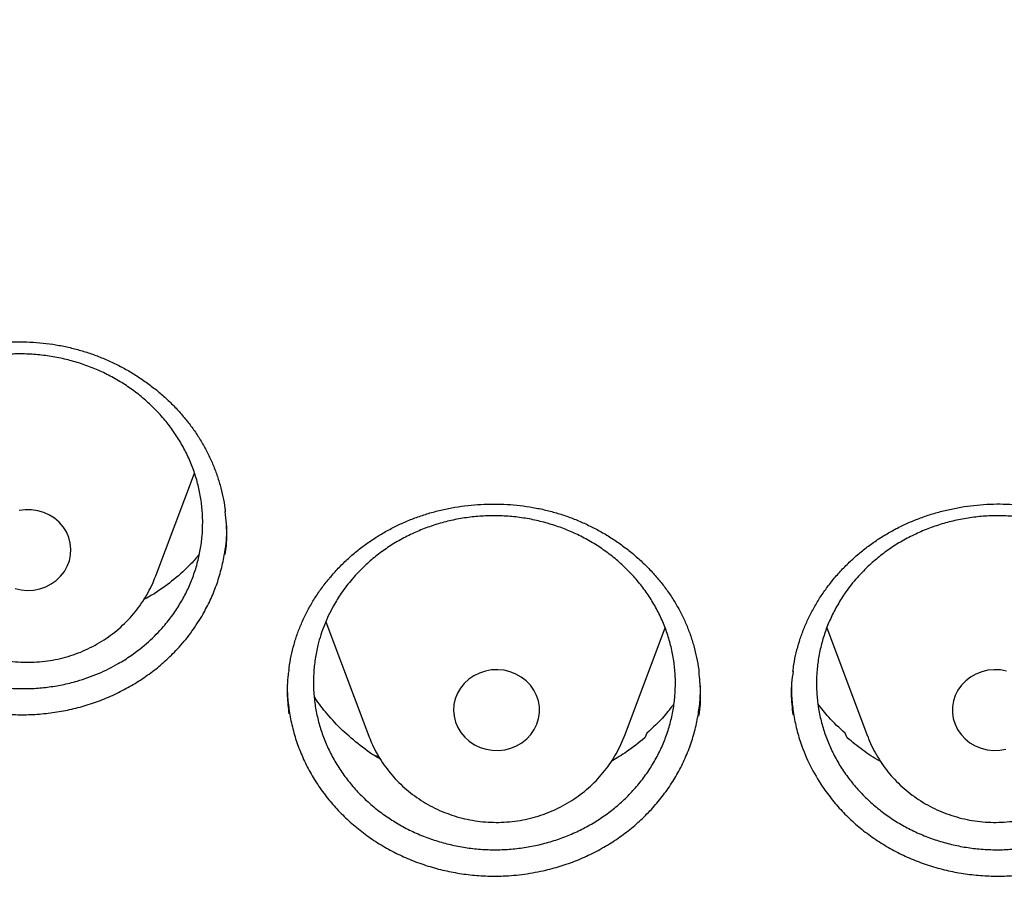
# Model space of a CAD drawing. Header units: millimetres. Extents: x 8 to 795, y 12 to 1770.
# Tile 82 of 127: x 384.5 to 393.66, y 1600.88 to 1608.9. Entities that reach past the tile are written whole.
import ezdxf

# ---------------------------------------------------------------- set-up
doc = ezdxf.new("R2010")
doc.units = ezdxf.units.MM

msp = doc.modelspace()

# ---------------------------------------------------------------- linework, layer by layer
at = {"color": 7, "linetype": 'Continuous', "lineweight": 30}
for p, q in [((385.7681, 1603.7347), (386.1276, 1604.6904)), ((387.3497, 1603.3075), (387.7487, 1602.2469)), ((390.1249, 1602.2469), (390.5034, 1603.2532)), ((392.007, 1603.2519), (392.3851, 1602.2469)), ((387.7487, 1602.2469), (387.7524, 1602.2372)), ((390.3336, 1602.2735), (390.314, 1602.2301)), ((392.196, 1602.2301), (392.1763, 1602.2735)), ((387.7971, 1602.068), (387.836, 1602.0597))]:
    msp.add_line(p, q, dxfattribs=at)
at = {"color": 7, "linetype": 'Continuous', "lineweight": 30, "flags": 128}
for points in [[(384.4601, 1603.6181), (384.5169, 1603.6056), (384.5751, 1603.6009), (384.6334, 1603.6042), (384.6905, 1603.6155), (384.7453, 1603.6344), (384.7966, 1603.6607), (384.8433, 1603.6936), (384.8843, 1603.7326), (384.9189, 1603.7768), (384.9462, 1603.8252), (384.9657, 1603.8768), (384.977, 1603.9306), (384.9799, 1603.9853), (384.9742, 1604.0398), (384.9601, 1604.093), (384.9379, 1604.1437), (384.9081, 1604.1908), (384.8713, 1604.2333), (384.8283, 1604.2704), (384.78, 1604.3012)], [(384.78, 1604.3012), (384.7274, 1604.325), (384.6717, 1604.3414), (384.614, 1604.3501), (384.5556, 1604.3507), (384.4978, 1604.3434)], [(389.0062, 1602.858), (388.9481, 1602.8635), (388.8898, 1602.8611), (388.8325, 1602.8507), (388.7774, 1602.8326), (388.7256, 1602.8071), (388.6784, 1602.7749), (388.6367, 1602.7366), (388.6014, 1602.6929), (388.5732, 1602.6449), (388.5528, 1602.5936), (388.5406, 1602.54), (388.5368, 1602.4854), (388.5415, 1602.4308), (388.5547, 1602.3774), (388.576, 1602.3264), (388.605, 1602.2788), (388.641, 1602.2357), (388.6834, 1602.198), (388.7312, 1602.1665), (388.7833, 1602.1418), (388.8387, 1602.1246), (388.8963, 1602.1151), (388.9546, 1602.1135), (389.0126, 1602.1199), (389.069, 1602.1342), (389.1226, 1602.1561), (389.1722, 1602.185), (389.2167, 1602.2204), (389.2554, 1602.2615), (389.2872, 1602.3074), (389.3115, 1602.3572), (389.3279, 1602.4098), (389.3359, 1602.4641), (389.3355, 1602.5188), (389.3265, 1602.573), (389.3092, 1602.6253), (389.284, 1602.6747), (389.2514, 1602.7202), (389.2121, 1602.7607), (389.1669, 1602.7954), (389.1168, 1602.8235), (389.0629, 1602.8446), (389.0062, 1602.858)], [(393.5037, 1602.858), (393.4471, 1602.8446), (393.3932, 1602.8235), (393.3431, 1602.7954), (393.2979, 1602.7607), (393.2586, 1602.7202), (393.226, 1602.6747), (393.2008, 1602.6253), (393.1835, 1602.573), (393.1745, 1602.5188), (393.174, 1602.4641), (393.1821, 1602.4098), (393.1984, 1602.3572), (393.2228, 1602.3074), (393.2546, 1602.2615), (393.2932, 1602.2204), (393.3378, 1602.185), (393.3874, 1602.1561), (393.441, 1602.1342), (393.4973, 1602.1199), (393.5553, 1602.1135), (393.6137, 1602.1151), (393.6712, 1602.1246)], [(393.6775, 1602.8507), (393.6202, 1602.8611), (393.5618, 1602.8635), (393.5037, 1602.858)]]:
    msp.add_lwpolyline(points, dxfattribs=at)
at = {"color": 7, "linetype": 'Continuous', "lineweight": 30}
for points, knots in [([(356.4037, 1618.2283), (356.4013, 1618.1935), (356.3966, 1618.1228), (356.3904, 1618.0059), (356.3836, 1617.881), (356.3756, 1617.7496), (356.3675, 1617.6087), (356.3596, 1617.4575), (356.3511, 1617.2788), (356.3425, 1617.0702), (356.3344, 1616.8294), (356.3271, 1616.5403), (356.3219, 1616.1986), (356.3208, 1615.7999), (356.3255, 1615.3723), (356.3372, 1614.9124), (356.3571, 1614.4265), (356.3858, 1613.9246), (356.423, 1613.4203), (356.4683, 1612.9175), (356.5218, 1612.4164), (356.5832, 1611.9172), (356.6704, 1611.292), (356.792, 1610.5429), (356.9587, 1609.6727), (357.111, 1608.9838), (357.2344, 1608.4731), (357.3194, 1608.1377), (357.4067, 1607.8084), (357.4938, 1607.4937), (357.5776, 1607.202), (357.6565, 1606.9369), (357.7298, 1606.6981), (357.7967, 1606.4855), (357.8568, 1606.2989), (357.9096, 1606.1384), (357.9547, 1606.0036), (357.9898, 1605.8998), (358.0171, 1605.82), (358.0407, 1605.7514), (358.0669, 1605.6759), (358.0982, 1605.5866), (358.1349, 1605.4828), (358.1812, 1605.3535), (358.2383, 1605.1965), (358.3076, 1605.0093), (358.3867, 1604.8), (358.476, 1604.5689), (358.5761, 1604.316), (358.6855, 1604.0469), (358.8013, 1603.7696), (358.9631, 1603.3924), (359.1731, 1602.9222), (359.4359, 1602.3637), (359.7352, 1601.7579), (360.074, 1601.109), (360.4549, 1600.4213), (360.8466, 1599.7526), (361.2876, 1599.0389), (361.7859, 1598.2788), (362.3478, 1597.475), (362.9346, 1596.6866), (363.4712, 1596.0085), (363.9521, 1595.4302), (364.3742, 1594.9417), (364.8192, 1594.4468), (365.2879, 1593.9461), (365.7468, 1593.476), (366.1921, 1593.0368), (366.6205, 1592.6289), (367.0657, 1592.2198), (367.5272, 1591.8109), (367.9417, 1591.457), (368.296, 1591.1635), (368.578, 1590.935), (368.8416, 1590.7258), (369.0863, 1590.5355), (369.3114, 1590.3633), (369.5073, 1590.2159), (369.6754, 1590.0911), (369.8176, 1589.9868), (369.945, 1589.8942), (370.0499, 1589.8186), (370.1318, 1589.7601), (370.1903, 1589.7184), (370.24, 1589.6832), (370.2964, 1589.6434), (370.3719, 1589.5903), (370.472, 1589.5203), (370.5945, 1589.4354), (370.7396, 1589.3358), (370.9075, 1589.222), (371.1866, 1589.0352), (371.5749, 1588.7817), (372.0709, 1588.4694), (372.5807, 1588.1601), (373.1043, 1587.8545), (373.6415, 1587.5531), (374.2262, 1587.2384), (374.8607, 1586.9125), (375.5468, 1586.5782), (376.2459, 1586.256), (376.9871, 1585.9336), (377.7641, 1585.6167), (378.5755, 1585.3087), (379.3828, 1585.0241), (380.1851, 1584.7623), (380.9769, 1584.524), (381.7576, 1584.3078), (382.5274, 1584.1126), (383.2943, 1583.9355), (384.1383, 1583.7593), (385.0634, 1583.5895), (386.0705, 1583.433), (387.082, 1583.3041), (388.097, 1583.2029), (389.1147, 1583.1297), (390.1343, 1583.0845), (391.1548, 1583.0675), (392.1755, 1583.0789), (393.1953, 1583.1186), (394.2134, 1583.1863), (395.2291, 1583.282), (396.2419, 1583.4056), (397.2528, 1583.5571), (398.2556, 1583.7358), (399.2504, 1583.9413), (400.2365, 1584.1732), (401.2195, 1584.4331), (402.1282, 1584.7006), (402.9645, 1584.9697), (403.7336, 1585.2362), (404.5079, 1585.5243), (405.2944, 1585.8381), (406.092, 1586.1786), (406.8998, 1586.5472), (407.7122, 1586.9427), (408.5279, 1587.3659), (409.1892, 1587.7311), (409.6921, 1588.0213), (410.0304, 1588.2217), (410.3477, 1588.4143), (410.6431, 1588.5977), (410.9155, 1588.7705), (411.1656, 1588.9322), (411.3938, 1589.0824), (411.6022, 1589.2218), (411.7861, 1589.3465), (411.9468, 1589.457), (412.0847, 1589.5529), (412.2041, 1589.6366), (412.2995, 1589.7041), (412.3815, 1589.7624), (412.4628, 1589.8206), (412.5595, 1589.8902), (412.6735, 1589.973), (412.805, 1590.0694), (412.9539, 1590.1796), (413.1166, 1590.3015), (413.2891, 1590.4324), (413.4672, 1590.5693), (413.6494, 1590.7113), (413.9068, 1590.9147), (414.2428, 1591.1862), (414.6597, 1591.534), (415.0919, 1591.9066), (415.5381, 1592.3048), (415.9972, 1592.7297), (416.4201, 1593.1364), (416.805, 1593.5193), (417.1447, 1593.8673), (417.4754, 1594.216), (417.7905, 1594.5577), (418.0886, 1594.8901), (418.3861, 1595.2307), (418.681, 1595.5777), (418.9717, 1595.9296), (419.2419, 1596.2658), (419.494, 1596.5877), (419.7284, 1596.8945), (419.9455, 1597.1854), (420.1443, 1597.4577), (420.3313, 1597.7193), (420.5174, 1597.9849), (420.7125, 1598.2693), (420.9201, 1598.5793), (421.1394, 1598.9151), (421.3695, 1599.2774), (421.6093, 1599.6667), (421.8579, 1600.0836), (422.0943, 1600.4944), (422.3175, 1600.8954), (422.5264, 1601.283), (422.7356, 1601.6845), (422.9389, 1602.0887), (423.1377, 1602.4983), (423.3278, 1602.9048), (423.5087, 1603.3064), (423.6739, 1603.6868), (423.8242, 1604.0456), (423.9606, 1604.3824), (424.0839, 1604.6968), (424.1949, 1604.9887), (424.2802, 1605.2196), (424.3423, 1605.3912), (424.3829, 1605.5049), (424.4166, 1605.6003), (424.4435, 1605.6773), (424.4648, 1605.7388), (424.4862, 1605.8006), (424.5123, 1605.8767), (424.5467, 1605.978), (424.5885, 1606.1027), (424.6456, 1606.2756), (424.7164, 1606.4949), (424.7989, 1606.758), (424.8839, 1607.038), (424.9707, 1607.334), (425.0668, 1607.6744), (425.1714, 1608.0625), (425.2831, 1608.5016), (425.3941, 1608.9665), (425.4949, 1609.4199), (425.5857, 1609.8584), (425.6668, 1610.2786), (425.7445, 1610.7133), (425.8323, 1611.2491), (425.9225, 1611.8738), (426.0074, 1612.5765), (426.0742, 1613.2567), (426.1243, 1613.9141), (426.1594, 1614.5483), (426.1807, 1615.1589), (426.1883, 1615.6554), (426.1887, 1616.0435), (426.1862, 1616.3291), (426.1813, 1616.6077), (426.1741, 1616.875), (426.1655, 1617.1283), (426.1554, 1617.3755), (426.1441, 1617.6138), (426.1317, 1617.8412), (426.1195, 1618.0429), (426.1105, 1618.1696), (426.1063, 1618.2283)], [0, 0, 0, 0, 0.000951, 0.00193, 0.003036, 0.004253, 0.00557, 0.006974, 0.008466, 0.010552, 0.012788, 0.015174, 0.018604, 0.022304, 0.026272, 0.03051, 0.035109, 0.039809, 0.0445, 0.049182, 0.053854, 0.058517, 0.063171, 0.071403, 0.079606, 0.08778, 0.090983, 0.094182, 0.097376, 0.100428, 0.103231, 0.105785, 0.10809, 0.110147, 0.111955, 0.113514, 0.114824, 0.115886, 0.116546, 0.117156, 0.117891, 0.118757, 0.119771, 0.120935, 0.122551, 0.124388, 0.126447, 0.128728, 0.13123, 0.133951, 0.136743, 0.139516, 0.145262, 0.150923, 0.1565, 0.163835, 0.171017, 0.178053, 0.185051, 0.193962, 0.202877, 0.211797, 0.220722, 0.226386, 0.232222, 0.238234, 0.244421, 0.250785, 0.255992, 0.261311, 0.266742, 0.272286, 0.27791, 0.281398, 0.284647, 0.287657, 0.290428, 0.29296, 0.295254, 0.296996, 0.29857, 0.299975, 0.301212, 0.302031, 0.302668, 0.303134, 0.303663, 0.304513, 0.305603, 0.306932, 0.308499, 0.310306, 0.312352, 0.317473, 0.322689, 0.327986, 0.333366, 0.338829, 0.344373, 0.351014, 0.357768, 0.364616, 0.371408, 0.379162, 0.386804, 0.394332, 0.401748, 0.409052, 0.416116, 0.423071, 0.429942, 0.436807, 0.445722, 0.454637, 0.463552, 0.472466, 0.481381, 0.490295, 0.49921, 0.508124, 0.517039, 0.525953, 0.534868, 0.543782, 0.552714, 0.561687, 0.570523, 0.5794, 0.588318, 0.597277, 0.604345, 0.611477, 0.618749, 0.626162, 0.633856, 0.641697, 0.649684, 0.657818, 0.6661, 0.66977, 0.673275, 0.676573, 0.679664, 0.682548, 0.68518, 0.687613, 0.689846, 0.691879, 0.693552, 0.69506, 0.696371, 0.697452, 0.698185, 0.699064, 0.700127, 0.701375, 0.702837, 0.704492, 0.706336, 0.708286, 0.710293, 0.712359, 0.714483, 0.719094, 0.723957, 0.729073, 0.73444, 0.74006, 0.745932, 0.750271, 0.754723, 0.75908, 0.763275, 0.767308, 0.77118, 0.775537, 0.779669, 0.783578, 0.787262, 0.79079, 0.794084, 0.797145, 0.799974, 0.80285, 0.805987, 0.809384, 0.813035, 0.816945, 0.821115, 0.825545, 0.830235, 0.834102, 0.838129, 0.842317, 0.846532, 0.850561, 0.854837, 0.85888, 0.862688, 0.866263, 0.869603, 0.87271, 0.875584, 0.878223, 0.879511, 0.880626, 0.881559, 0.88231, 0.882879, 0.883358, 0.884118, 0.885104, 0.886317, 0.887757, 0.890141, 0.892693, 0.895393, 0.898242, 0.901239, 0.905195, 0.909383, 0.913804, 0.918457, 0.922275, 0.926237, 0.930343, 0.934543, 0.941328, 0.94789, 0.954228, 0.960343, 0.966236, 0.971905, 0.977351, 0.980059, 0.98271, 0.985301, 0.987816, 0.990158, 0.992312, 0.994612, 0.996657, 0.99845, 1, 1, 1, 1]), ([(358.9644, 1612.1596), (358.9677, 1612.1309), (358.9888, 1611.9472), (359.0351, 1611.6094), (359.1037, 1611.1463), (359.1806, 1610.6843), (359.2648, 1610.2235), (359.3565, 1609.7639), (359.4558, 1609.3057), (359.5625, 1608.849), (359.6767, 1608.3938), (359.7982, 1607.9404), (359.9272, 1607.4888), (360.0635, 1607.039), (360.2072, 1606.5913), (360.3582, 1606.1457), (360.5164, 1605.7024), (360.6818, 1605.2613), (360.8544, 1604.8227), (361.0342, 1604.3866), (361.2211, 1603.9532), (361.415, 1603.5225), (361.6159, 1603.0946), (361.8238, 1602.6697), (362.0386, 1602.2478), (362.2603, 1601.8291), (362.4888, 1601.4136), (362.724, 1601.0014), (362.966, 1600.5926), (363.2146, 1600.1874), (363.4698, 1599.7858), (363.7315, 1599.388), (363.9997, 1598.9939), (364.2743, 1598.6038), (364.5552, 1598.2176), (364.8424, 1597.8355), (365.1358, 1597.4576), (365.4354, 1597.084), (365.741, 1596.7147), (366.0526, 1596.3498), (366.3701, 1595.9895), (366.6935, 1595.6338), (367.0227, 1595.2828), (367.3575, 1594.9366), (367.698, 1594.5952), (368.044, 1594.2587), (368.3955, 1593.9273), (368.7523, 1593.601), (369.1144, 1593.2798), (369.4817, 1592.9639), (369.8542, 1592.6533), (370.2317, 1592.3481), (370.6141, 1592.0484), (371.0013, 1591.7542), (371.3933, 1591.4656), (371.79, 1591.1827), (372.1913, 1590.9055), (372.597, 1590.6341), (373.0072, 1590.3686), (373.4216, 1590.1091), (373.8402, 1589.8555), (374.2629, 1589.608), (374.6896, 1589.3666), (375.1202, 1589.1313), (375.5546, 1588.9023), (375.9927, 1588.6795), (376.4343, 1588.4631), (376.8795, 1588.2531), (377.328, 1588.0495), (377.7798, 1587.8523), (378.2347, 1587.6617), (378.6928, 1587.4777), (379.1537, 1587.3002), (379.6175, 1587.1295), (380.0841, 1586.9654), (380.5533, 1586.808), (381.025, 1586.6574), (381.4991, 1586.5137), (381.9755, 1586.3767), (382.454, 1586.2466), (382.9347, 1586.1235), (383.4173, 1586.0072), (383.9017, 1585.8979), (384.3879, 1585.7956), (384.8757, 1585.7003), (385.3649, 1585.6121), (385.8556, 1585.5309), (386.3475, 1585.4567), (386.8406, 1585.3896), (387.3348, 1585.3297), (387.8298, 1585.2768), (388.3257, 1585.2311), (388.8222, 1585.1925), (389.3193, 1585.1611), (389.8169, 1585.1369), (390.3148, 1585.1197), (390.8129, 1585.1098), (391.3111, 1585.107), (391.8094, 1585.1114), (392.3074, 1585.123), (392.8053, 1585.1417), (393.3028, 1585.1676), (393.7998, 1585.2006), (394.2962, 1585.2408), (394.7918, 1585.2881), (395.2867, 1585.3426), (395.7806, 1585.4041), (396.2734, 1585.4728), (396.7651, 1585.5486), (397.2555, 1585.6314), (397.7444, 1585.7212), (398.2319, 1585.8181), (398.7176, 1585.922), (399.2017, 1586.0328), (399.6839, 1586.1506), (400.164, 1586.2754), (400.6421, 1586.407), (401.118, 1586.5455), (401.5916, 1586.6908), (402.0628, 1586.8429), (402.5314, 1587.0018), (402.9973, 1587.1674), (403.4605, 1587.3397), (403.9208, 1587.5186), (404.3782, 1587.7042), (404.8324, 1587.8963), (405.2835, 1588.0949), (405.7313, 1588.2999), (406.1757, 1588.5114), (406.6165, 1588.7293), (407.0538, 1588.9534), (407.4873, 1589.1839), (407.9171, 1589.4205), (408.3429, 1589.6633), (408.7647, 1589.9122), (409.1824, 1590.1672), (409.5958, 1590.4281), (410.005, 1590.6949), (410.4097, 1590.9676), (410.81, 1591.2461), (411.2056, 1591.5303), (411.5966, 1591.8202), (411.9828, 1592.1157), (412.3641, 1592.4166), (412.7404, 1592.7231), (413.1117, 1593.0349), (413.4779, 1593.352), (413.8388, 1593.6744), (414.1945, 1594.0019), (414.5447, 1594.3344), (414.8895, 1594.672), (415.2287, 1595.0145), (415.5623, 1595.3618), (415.8902, 1595.7139), (416.2122, 1596.0707), (416.5284, 1596.4321), (416.8387, 1596.7979), (417.143, 1597.1682), (417.4411, 1597.5428), (417.7332, 1597.9217), (418.019, 1598.3047), (418.2985, 1598.6918), (418.5716, 1599.0829), (418.8384, 1599.4778), (419.0986, 1599.8766), (419.3523, 1600.279), (419.5994, 1600.685), (419.8399, 1601.0946), (420.0736, 1601.5075), (420.3006, 1601.9238), (420.5207, 1602.3433), (420.7339, 1602.7659), (420.9403, 1603.1915), (421.1396, 1603.62), (421.3319, 1604.0513), (421.5172, 1604.4854), (421.6953, 1604.9221), (421.8663, 1605.3613), (422.0302, 1605.8029), (422.1867, 1606.2468), (422.336, 1606.6928), (422.478, 1607.141), (422.6127, 1607.5912), (422.74, 1608.0433), (422.8599, 1608.4971), (422.9724, 1608.9526), (423.0774, 1609.4097), (423.1749, 1609.8682), (423.265, 1610.3281), (423.3475, 1610.7892), (423.4226, 1611.2515), (423.4896, 1611.7148), (423.5367, 1612.0703), (423.559, 1612.2715), (423.5641, 1612.3178)], [0, 0, 0, 0, 0.000972, 0.00622, 0.011468, 0.016716, 0.021964, 0.027212, 0.03246, 0.037709, 0.042957, 0.048205, 0.053453, 0.058702, 0.06395, 0.069198, 0.074447, 0.079695, 0.084943, 0.090192, 0.095441, 0.100689, 0.105938, 0.111186, 0.116435, 0.121684, 0.126933, 0.132182, 0.13743, 0.142679, 0.147928, 0.153177, 0.158426, 0.163676, 0.168925, 0.174174, 0.179423, 0.184673, 0.189922, 0.195171, 0.200421, 0.20567, 0.21092, 0.21617, 0.221419, 0.226669, 0.231919, 0.237169, 0.242418, 0.247668, 0.252918, 0.258168, 0.263418, 0.268668, 0.273918, 0.279169, 0.284419, 0.289669, 0.294919, 0.30017, 0.30542, 0.31067, 0.315921, 0.321171, 0.326422, 0.331672, 0.336923, 0.342173, 0.347424, 0.352674, 0.357925, 0.363176, 0.368426, 0.373677, 0.378928, 0.384178, 0.389429, 0.39468, 0.399931, 0.405182, 0.410432, 0.415683, 0.420934, 0.426185, 0.431436, 0.436687, 0.441938, 0.447189, 0.45244, 0.457691, 0.462942, 0.468193, 0.473444, 0.478694, 0.483945, 0.489196, 0.494447, 0.499698, 0.504949, 0.5102, 0.515451, 0.520702, 0.525953, 0.531204, 0.536455, 0.541706, 0.546957, 0.552208, 0.557459, 0.56271, 0.567961, 0.573212, 0.578463, 0.583714, 0.588965, 0.594216, 0.599467, 0.604718, 0.609968, 0.615219, 0.62047, 0.625721, 0.630972, 0.636222, 0.641473, 0.646724, 0.651975, 0.657225, 0.662476, 0.667726, 0.672977, 0.678228, 0.683478, 0.688729, 0.693979, 0.69923, 0.70448, 0.70973, 0.714981, 0.720231, 0.725481, 0.730732, 0.735982, 0.741232, 0.746482, 0.751732, 0.756982, 0.762232, 0.767482, 0.772732, 0.777982, 0.783232, 0.788481, 0.793731, 0.798981, 0.80423, 0.80948, 0.81473, 0.819979, 0.825228, 0.830478, 0.835727, 0.840976, 0.846226, 0.851475, 0.856724, 0.861973, 0.867222, 0.872471, 0.87772, 0.882969, 0.888218, 0.893467, 0.898715, 0.903964, 0.909213, 0.914461, 0.91971, 0.924958, 0.930207, 0.935455, 0.940704, 0.945952, 0.9512, 0.956449, 0.961697, 0.966945, 0.972193, 0.977442, 0.98269, 0.987938, 0.993186, 0.998434, 1, 1, 1, 1]), ([(382.663, 1604.6578), (382.6686, 1604.675), (382.6855, 1604.7267), (382.7192, 1604.8117), (382.7666, 1604.9118), (382.8211, 1605.0094), (382.8825, 1605.1043), (382.9506, 1605.1959), (383.0251, 1605.2837), (383.1055, 1605.3672), (383.1915, 1605.4458), (383.2825, 1605.5191), (383.378, 1605.5866), (383.4774, 1605.6481), (383.5804, 1605.7032), (383.6863, 1605.7517), (383.7953, 1605.7938), (383.9077, 1605.8297), (384.0234, 1605.8594), (384.142, 1605.8827), (384.2627, 1605.8994), (384.3848, 1605.9092), (384.5073, 1605.912), (384.6294, 1605.9079), (384.7504, 1605.8969), (384.8694, 1605.879), (384.9858, 1605.8544), (385.0995, 1605.8232), (385.2107, 1605.7855), (385.3199, 1605.7411), (385.4269, 1605.6902), (385.531, 1605.633), (385.6316, 1605.5696), (385.7281, 1605.5005), (385.82, 1605.426), (385.9065, 1605.3465), (385.9873, 1605.2625), (386.0619, 1605.1745), (386.1299, 1605.0829), (386.191, 1604.9882), (386.2451, 1604.8905), (386.2926, 1604.7899), (386.3333, 1604.6863), (386.3672, 1604.58), (386.3934, 1604.4715), (386.4094, 1604.3878), (386.4141, 1604.3403), (386.4152, 1604.3297)], [0, 0, 0, 0, 0.011218, 0.033837, 0.056557, 0.079421, 0.102409, 0.125495, 0.148644, 0.171818, 0.194962, 0.218032, 0.240991, 0.263804, 0.286444, 0.308923, 0.331208, 0.353756, 0.376531, 0.399489, 0.422577, 0.445733, 0.468886, 0.491956, 0.514882, 0.537612, 0.560105, 0.582361, 0.604576, 0.62706, 0.64974, 0.672585, 0.695559, 0.718619, 0.74172, 0.764809, 0.787841, 0.81078, 0.833603, 0.856295, 0.878834, 0.901473, 0.924261, 0.947194, 0.970253, 0.993409, 1, 1, 1, 1]), ([(383.321, 1605.3417), (383.3543, 1605.3714), (383.4212, 1605.4309), (383.5323, 1605.5107), (383.6512, 1605.5829), (383.7764, 1605.6452), (383.9062, 1605.6971), (384.0397, 1605.7387), (384.178, 1605.77), (384.3186, 1605.7902), (384.4601, 1605.7994), (384.6013, 1605.7976), (384.7434, 1605.7847), (384.8836, 1605.7607), (385.0208, 1605.726), (385.1538, 1605.6811), (385.2836, 1605.6255), (385.4077, 1605.5601), (385.5252, 1605.4855), (385.635, 1605.4026), (385.738, 1605.3106), (385.832, 1605.2111), (385.9165, 1605.105), (385.9907, 1604.9934), (386.0553, 1604.8754), (386.1087, 1604.753), (386.1507, 1604.6274), (386.1811, 1604.4997), (386.1999, 1604.3689), (386.2067, 1604.2375), (386.2014, 1604.1065), (386.1845, 1603.9771), (386.1555, 1603.8482), (386.1148, 1603.7224), (386.063, 1603.6007), (386.0006, 1603.4842), (385.9269, 1603.3718), (385.8297, 1603.2485), (385.7028, 1603.1192), (385.5593, 1603.0058), (385.4037, 1602.9074), (385.2373, 1602.8246), (385.0608, 1602.7618), (384.9007, 1602.7225), (384.7612, 1602.6996), (384.6207, 1602.6877), (384.478, 1602.6867), (384.3359, 1602.6969), (384.1956, 1602.7181), (384.0584, 1602.7499), (383.9231, 1602.7926), (383.7923, 1602.8457), (383.6672, 1602.9086), (383.5487, 1602.9804), (383.4359, 1603.062), (383.3311, 1603.1519), (383.2351, 1603.2493), (383.1487, 1603.3532), (383.0711, 1603.4644), (383.0042, 1603.581), (382.9482, 1603.702), (382.9035, 1603.8261), (382.8699, 1603.9545), (382.8482, 1604.0847), (382.8386, 1604.2157), (382.8407, 1604.3461), (382.8549, 1604.4772), (382.881, 1604.6063), (382.9187, 1604.7324), (382.9674, 1604.8545), (383.0277, 1604.9736), (383.1049, 1605.0966), (383.2006, 1605.222), (383.2807, 1605.3017), (383.321, 1605.3417)], [0, 0, 0, 0, 0.0131895, 0.0264706, 0.0400405, 0.0537102, 0.0669475, 0.0802775, 0.0937509, 0.1074209, 0.120667, 0.134006, 0.147452, 0.1611187, 0.1743609, 0.1876959, 0.2011378, 0.2148004, 0.2280401, 0.2413727, 0.2548121, 0.268472, 0.281712, 0.2950447, 0.3084843, 0.3221443, 0.335387, 0.3487225, 0.3621648, 0.3758275, 0.3890623, 0.4023897, 0.4158603, 0.4295272, 0.4427656, 0.4560966, 0.4695709, 0.4832416, 0.5030999, 0.5232755, 0.536948, 0.5568046, 0.5769785, 0.59065, 0.6038854, 0.6172135, 0.630685, 0.644353, 0.6575963, 0.6709325, 0.6843756, 0.6980394, 0.7112796, 0.7246127, 0.7380527, 0.7517131, 0.7649527, 0.7782851, 0.7917244, 0.805384, 0.8186256, 0.83196, 0.8454013, 0.8590629, 0.8723084, 0.8856466, 0.8990917, 0.9127573, 0.9259947, 0.9393247, 0.952798, 0.9664677, 0.9831407, 1, 1, 1, 1]), ([(388.0431, 1604.2177), (388.0609, 1604.2257), (388.114, 1604.2496), (388.2051, 1604.2849), (388.3172, 1604.3212), (388.4324, 1604.3511), (388.5501, 1604.3746), (388.6698, 1604.3914), (388.7909, 1604.4015), (388.9126, 1604.4047), (389.0344, 1604.4009), (389.1553, 1604.3903), (389.2749, 1604.3727), (389.3923, 1604.3485), (389.507, 1604.3177), (389.6185, 1604.2804), (389.7271, 1604.2367), (389.8332, 1604.1866), (389.9367, 1604.13), (390.037, 1604.0672), (390.1335, 1603.9984), (390.2255, 1603.9241), (390.3123, 1603.8448), (390.3934, 1603.7611), (390.4682, 1603.6734), (390.5362, 1603.5823), (390.5971, 1603.4884), (390.6508, 1603.3919), (390.6978, 1603.2924), (390.738, 1603.1898), (390.7716, 1603.0841), (390.7975, 1602.9759), (390.8131, 1602.8941), (390.8176, 1602.8484), (390.8185, 1602.8397)], [0, 0, 0, 0, 0.0160883, 0.0479955, 0.080056, 0.1123393, 0.1448213, 0.1774655, 0.2102245, 0.2430431, 0.2758505, 0.3085761, 0.3411635, 0.3735641, 0.4057409, 0.4376571, 0.4694121, 0.5015529, 0.5340445, 0.5668232, 0.5998122, 0.6329246, 0.6660681, 0.6991209, 0.7319987, 0.7646292, 0.7969559, 0.8289726, 0.8609599, 0.8933678, 0.9260729, 0.9590297, 0.9921814, 1, 1, 1, 1]), ([(392.6645, 1604.1805), (392.6819, 1604.1892), (392.734, 1604.2153), (392.8235, 1604.2543), (392.934, 1604.2952), (393.0478, 1604.3298), (393.1644, 1604.3582), (393.2833, 1604.3799), (393.4039, 1604.395), (393.5254, 1604.4032), (393.6472, 1604.4045), (393.7685, 1604.3988), (393.8887, 1604.3862), (394.007, 1604.3669), (394.1229, 1604.3408), (394.2359, 1604.3082), (394.3463, 1604.269), (394.4543, 1604.2233), (394.5601, 1604.171), (394.663, 1604.1124), (394.7623, 1604.0477), (394.8573, 1603.9773), (394.9474, 1603.9016), (395.0319, 1603.8212), (395.1102, 1603.7367), (395.182, 1603.6485), (395.2468, 1603.5572), (395.3045, 1603.463), (395.3556, 1603.3655), (395.4001, 1603.2646), (395.438, 1603.1604), (395.4687, 1603.0533), (395.4919, 1602.9493), (395.5011, 1602.8806), (395.5053, 1602.8487)], [0, 0, 0, 0, 0.0157547, 0.0470013, 0.0783983, 0.1100143, 0.1418258, 0.173797, 0.2058819, 0.2380262, 0.270161, 0.3022168, 0.334138, 0.3658769, 0.397397, 0.4286624, 0.4597711, 0.4912575, 0.5230876, 0.5551994, 0.5875173, 0.6199564, 0.6524263, 0.6848075, 0.7170175, 0.7489851, 0.7806553, 0.8120217, 0.8433592, 0.8751074, 0.9071464, 0.9394312, 0.9719062, 1, 1, 1, 1]), ([(386.4137, 1603.9348), (386.4178, 1603.9627), (386.4314, 1604.0563), (386.432, 1604.1902), (386.4188, 1604.2946), (386.4139, 1604.3328)], [0, 0, 0, 0, 0.211726, 0.71076, 1, 1, 1, 1]), ([(387.7124, 1603.8296), (387.7457, 1603.8595), (387.8124, 1603.9194), (387.9233, 1603.9998), (388.042, 1604.0728), (388.1671, 1604.1359), (388.2968, 1604.1887), (388.4301, 1604.2312), (388.5683, 1604.2635), (388.7087, 1604.2847), (388.8502, 1604.295), (388.9914, 1604.2943), (389.1335, 1604.2825), (389.2738, 1604.2597), (389.4111, 1604.2261), (389.5441, 1604.1824), (389.6742, 1604.1279), (389.7985, 1604.0637), (389.9161, 1603.9901), (390.0262, 1603.9083), (390.1294, 1603.8173), (390.2238, 1603.7188), (390.3086, 1603.6135), (390.3832, 1603.5028), (390.4481, 1603.3855), (390.5019, 1603.2638), (390.5442, 1603.1387), (390.575, 1603.0115), (390.5942, 1602.8811), (390.6013, 1602.75), (390.5965, 1602.6192), (390.5799, 1602.4899), (390.5512, 1602.361), (390.5109, 1602.2353), (390.4594, 1602.1135), (390.3973, 1601.9967), (390.3239, 1601.8838), (390.2406, 1601.7775), (390.1481, 1601.6784), (390.0475, 1601.5873), (389.9378, 1601.5034), (389.8209, 1601.4287), (389.698, 1601.3635), (389.5703, 1601.3084), (389.4365, 1601.2628), (389.2993, 1601.228), (389.1598, 1601.2041), (389.0194, 1601.1912), (388.8767, 1601.1891), (388.7347, 1601.1982), (388.5944, 1601.2183), (388.4571, 1601.2489), (388.3216, 1601.2904), (388.1907, 1601.3424), (388.0654, 1601.4041), (387.9467, 1601.4749), (387.8336, 1601.5554), (387.7286, 1601.6443), (387.6323, 1601.7407), (387.5456, 1601.8437), (387.4676, 1601.9541), (387.4003, 1602.0699), (387.344, 1602.1902), (387.2989, 1602.3137), (387.2649, 1602.4416), (387.2429, 1602.5714), (387.2329, 1602.7019), (387.2346, 1602.8321), (387.2484, 1602.9631), (387.2784, 1603.1134), (387.3322, 1603.281), (387.4083, 1603.441), (387.4969, 1603.5833), (387.5923, 1603.7092), (387.6722, 1603.7893), (387.7124, 1603.8296)], [0, 0, 0, 0, 0.013185, 0.026462, 0.040028, 0.053693, 0.066938, 0.080276, 0.093721, 0.107387, 0.120629, 0.133963, 0.147405, 0.161067, 0.174307, 0.187639, 0.201078, 0.214738, 0.227978, 0.241311, 0.25475, 0.26841, 0.281652, 0.294988, 0.30843, 0.322093, 0.335339, 0.348679, 0.362125, 0.375792, 0.38903, 0.402361, 0.415835, 0.429506, 0.442698, 0.456078, 0.469554, 0.483226, 0.496465, 0.509796, 0.523271, 0.536942, 0.550177, 0.563505, 0.576976, 0.590644, 0.603887, 0.617222, 0.630665, 0.644329, 0.657569, 0.670902, 0.684341, 0.698002, 0.711241, 0.724573, 0.738012, 0.751672, 0.764913, 0.778247, 0.791689, 0.80535, 0.818596, 0.831934, 0.845379, 0.859044, 0.872281, 0.885611, 0.899085, 0.912754, 0.932612, 0.952787, 0.966459, 0.983136, 1, 1, 1, 1]), ([(392.3919, 1603.8254), (392.4252, 1603.8554), (392.4921, 1603.9155), (392.6031, 1603.9963), (392.722, 1604.0697), (392.8473, 1604.1332), (392.9771, 1604.1865), (393.1105, 1604.2294), (393.2488, 1604.2622), (393.3892, 1604.284), (393.5307, 1604.2947), (393.6718, 1604.2945), (393.8139, 1604.2833), (393.954, 1604.261), (394.0913, 1604.228), (394.2242, 1604.1847), (394.3541, 1604.1308), (394.4782, 1604.0669), (394.5957, 1603.9938), (394.7056, 1603.9124), (394.8086, 1603.8218), (394.9027, 1603.7236), (394.9873, 1603.6186), (395.0616, 1603.5081), (395.1262, 1603.391), (395.1797, 1603.2695), (395.2217, 1603.1447), (395.2521, 1603.0176), (395.2711, 1602.8871), (395.2778, 1602.7561), (395.2726, 1602.6253), (395.2557, 1602.4959), (395.2267, 1602.3668), (395.186, 1602.2407), (395.1341, 1602.1188), (395.0716, 1602.0017), (394.998, 1601.8887), (394.9144, 1601.7821), (394.8216, 1601.6827), (394.7208, 1601.5912), (394.6108, 1601.507), (394.4938, 1601.4318), (394.3707, 1601.3662), (394.2428, 1601.3106), (394.109, 1601.2646), (393.9718, 1601.2294), (393.8323, 1601.205), (393.6918, 1601.1915), (393.5492, 1601.1889), (393.4072, 1601.1975), (393.267, 1601.2171), (393.1298, 1601.2472), (392.9944, 1601.2882), (392.8637, 1601.3397), (392.7385, 1601.4009), (392.6199, 1601.4713), (392.5071, 1601.5514), (392.4023, 1601.6399), (392.3062, 1601.736), (392.2197, 1601.8386), (392.1421, 1601.9488), (392.075, 1602.0644), (392.019, 1602.1845), (391.9743, 1602.3079), (391.9406, 1602.4357), (391.9189, 1602.5652), (391.9092, 1602.6958), (391.9113, 1602.826), (391.9255, 1602.9573), (391.9516, 1603.0865), (391.9893, 1603.2128), (392.0381, 1603.3352), (392.0984, 1603.4547), (392.1757, 1603.5783), (392.2714, 1603.7046), (392.3516, 1603.785), (392.3919, 1603.8254)], [0, 0, 0, 0, 0.013181, 0.026454, 0.040016, 0.053677, 0.066918, 0.080252, 0.093693, 0.107354, 0.120593, 0.133925, 0.147364, 0.161024, 0.174264, 0.187596, 0.201035, 0.214695, 0.227938, 0.241273, 0.254715, 0.268378, 0.281624, 0.294964, 0.30841, 0.322077, 0.335315, 0.348646, 0.36212, 0.375791, 0.388982, 0.402362, 0.415838, 0.42951, 0.442748, 0.456079, 0.469554, 0.483224, 0.496471, 0.509811, 0.523257, 0.536925, 0.550167, 0.563503, 0.576945, 0.590608, 0.603848, 0.617181, 0.63062, 0.64428, 0.657519, 0.670851, 0.68429, 0.69795, 0.711191, 0.724525, 0.737966, 0.751628, 0.764873, 0.778211, 0.791656, 0.805322, 0.818571, 0.831913, 0.845362, 0.859032, 0.872223, 0.885603, 0.899079, 0.91275, 0.925989, 0.939321, 0.952796, 0.966468, 0.983141, 1, 1, 1, 1]), ([(382.5882, 1604.2369), (382.5889, 1604.1932), (382.5903, 1604.1003), (382.6091, 1603.9584), (382.6407, 1603.812), (382.6863, 1603.6668), (382.745, 1603.5262), (382.8159, 1603.391), (382.898, 1603.2624), (382.9924, 1603.1393), (383.0977, 1603.0242), (383.2128, 1602.918), (383.3362, 1602.8214), (383.4693, 1602.7335), (383.6095, 1602.6566), (383.7559, 1602.5911), (383.907, 1602.5372), (384.064, 1602.4948), (384.2238, 1602.465), (384.385, 1602.4479), (384.546, 1602.4432), (384.7086, 1602.4511), (384.8693, 1602.4717), (385.027, 1602.5048), (385.1803, 1602.5497), (385.3304, 1602.6069), (385.4742, 1602.6756), (385.6107, 1602.7552), (385.7387, 1602.8446), (385.8595, 1602.9446), (385.9789, 1603.0627), (386.0949, 1603.1999), (386.1623, 1603.3062), (386.1962, 1603.3596)], [0, 0, 0, 0, 0.0278964, 0.0593745, 0.0910721, 0.1231113, 0.1556238, 0.1870169, 0.2186815, 0.250569, 0.2829815, 0.3144073, 0.3461067, 0.3780274, 0.4104692, 0.4419597, 0.4736695, 0.5057215, 0.5382434, 0.5696776, 0.6013887, 0.6333237, 0.6657822, 0.6972358, 0.7289666, 0.7609225, 0.7934034, 0.8248467, 0.8565669, 0.8885116, 0.9209804, 0.9602755, 1, 1, 1, 1]), ([(386.1962, 1603.3596), (386.2205, 1603.4033), (386.2693, 1603.491), (386.3274, 1603.6305), (386.3744, 1603.7754), (386.4114, 1603.9475), (386.4312, 1604.0914), (386.4269, 1604.1844), (386.426, 1604.2035)], [0, 0, 0, 0, 0.167756, 0.336699, 0.509329, 0.683223, 0.934996, 1, 1, 1, 1]), ([(387.0061, 1602.8598), (387.0068, 1602.867), (387.0111, 1602.9111), (387.0263, 1602.9908), (387.0521, 1603.0982), (387.0857, 1603.2025), (387.1264, 1603.3043), (387.1741, 1603.4039), (387.2291, 1603.5013), (387.2911, 1603.5961), (387.3598, 1603.6876), (387.4349, 1603.7754), (387.516, 1603.8589), (387.6026, 1603.9376), (387.6943, 1604.011), (387.7905, 1604.0787), (387.8907, 1604.1403), (387.9755, 1604.1859), (388.0271, 1604.2102), (388.0431, 1604.2177)], [0, 0, 0, 0, 0.01258, 0.077126, 0.141075, 0.204319, 0.266907, 0.330072, 0.393708, 0.457747, 0.522097, 0.586654, 0.651301, 0.71589, 0.780298, 0.844426, 0.908195, 0.97155, 1, 1, 1, 1]), ([(391.6921, 1602.8461), (391.6948, 1602.8684), (391.7017, 1602.9272), (391.7215, 1603.0211), (391.7503, 1603.1268), (391.7868, 1603.2302), (391.8303, 1603.3316), (391.8812, 1603.4312), (391.9392, 1603.5284), (392.004, 1603.6227), (392.0754, 1603.7135), (392.1529, 1603.8003), (392.2361, 1603.8825), (392.3246, 1603.9596), (392.4179, 1604.0312), (392.5155, 1604.0969), (392.5983, 1604.1459), (392.6488, 1604.1723), (392.6645, 1604.1805)], [0, 0, 0, 0, 0.04073, 0.107209, 0.172954, 0.23802, 0.303674, 0.36982, 0.436384, 0.503273, 0.570375, 0.637572, 0.704708, 0.771654, 0.838308, 0.904588, 0.970436, 1, 1, 1, 1]), ([(386.1732, 1603.9359), (386.148, 1603.9059), (386.0772, 1603.8216), (385.9393, 1603.7005), (385.792, 1603.5891), (385.6928, 1603.5341), (385.6574, 1603.5145)], [0, 0, 0, 0, 0.178236, 0.500485, 0.821711, 1, 1, 1, 1]), ([(383.3943, 1603.7309), (383.3998, 1603.716), (383.4163, 1603.6713), (383.4513, 1603.5999), (383.4986, 1603.5172), (383.5528, 1603.4384), (383.6131, 1603.3638), (383.6794, 1603.294), (383.751, 1603.2292), (383.8278, 1603.1701), (383.9091, 1603.1167), (383.9946, 1603.0697), (384.0836, 1603.0291), (384.1758, 1602.9953), (384.2705, 1602.9685), (384.3671, 1602.9489), (384.4651, 1602.9365), (384.5639, 1602.9316), (384.6628, 1602.9341), (384.7613, 1602.9441), (384.8588, 1602.9614), (384.9545, 1602.9861), (385.048, 1603.0178), (385.1386, 1603.0566), (385.2258, 1603.1021), (385.3091, 1603.154), (385.3878, 1603.212), (385.4616, 1603.2758), (385.5299, 1603.3449), (385.5924, 1603.419), (385.6487, 1603.4974), (385.6981, 1603.5799), (385.7385, 1603.6594), (385.7589, 1603.7126), (385.7679, 1603.736)], [0, 0, 0, 0, 0.015889, 0.04741, 0.078967, 0.110568, 0.142217, 0.17392, 0.20568, 0.237497, 0.269372, 0.301303, 0.333287, 0.36532, 0.397398, 0.429516, 0.461667, 0.493847, 0.526049, 0.558264, 0.590487, 0.622708, 0.65492, 0.687117, 0.71929, 0.751431, 0.783534, 0.815592, 0.847598, 0.879548, 0.911438, 0.943266, 0.975033, 1, 1, 1, 1]), ([(387.0064, 1602.8631), (387.0038, 1602.8479), (386.9898, 1602.7674), (386.9873, 1602.6296), (386.9996, 1602.5085), (387.0052, 1602.4533)], [0, 0, 0, 0, 0.112294, 0.595217, 1, 1, 1, 1]), ([(390.8181, 1602.4368), (390.8199, 1602.447), (390.8333, 1602.5224), (390.8368, 1602.659), (390.8249, 1602.784), (390.8193, 1602.843)], [0, 0, 0, 0, 0.07576, 0.563336, 1, 1, 1, 1]), ([(391.6933, 1602.8492), (391.6882, 1602.812), (391.674, 1602.7091), (391.6744, 1602.5724), (391.6881, 1602.4748), (391.6926, 1602.4428)], [0, 0, 0, 0, 0.275758, 0.762665, 1, 1, 1, 1]), ([(386.9918, 1602.7238), (386.9915, 1602.7167), (386.9894, 1602.6601), (386.9983, 1602.5536), (387.0194, 1602.4048), (387.0555, 1602.2586), (387.1045, 1602.1158), (387.166, 1601.9778), (387.2408, 1601.8435), (387.3275, 1601.716), (387.4251, 1601.5961), (387.5325, 1601.4849), (387.6509, 1601.3812), (387.7781, 1601.2874), (387.913, 1601.2041), (388.0542, 1601.1318), (388.203, 1601.07), (388.3565, 1601.0203), (388.5135, 1600.9828), (388.6723, 1600.9577), (388.8346, 1600.9447), (389.0102, 1600.9448), (389.1985, 1600.9602), (389.3289, 1600.9872), (389.3944, 1601.0007)], [0, 0, 0, 0, 0.006583, 0.052509, 0.098798, 0.145842, 0.191347, 0.237501, 0.283987, 0.331154, 0.376769, 0.422702, 0.469002, 0.516062, 0.561673, 0.607604, 0.653902, 0.700962, 0.746525, 0.792407, 0.838655, 0.885663, 0.942521, 1, 1, 1, 1]), ([(389.3944, 1601.0007), (389.4457, 1601.0141), (389.5486, 1601.0409), (389.6988, 1601.0966), (389.8455, 1601.1636), (389.985, 1601.2419), (390.1159, 1601.3303), (390.2374, 1601.4281), (390.3508, 1601.5361), (390.4536, 1601.6523), (390.5451, 1601.7756), (390.6244, 1601.9048), (390.6924, 1602.0412), (390.7474, 1602.182), (390.7893, 1602.3261), (390.8172, 1602.4721), (390.8319, 1602.6014), (390.8314, 1602.6817), (390.8312, 1602.7122)], [0, 0, 0, 0, 0.063182, 0.12681, 0.191827, 0.257319, 0.320558, 0.384251, 0.448632, 0.513948, 0.577143, 0.640788, 0.704946, 0.770154, 0.833239, 0.896765, 0.9608, 1, 1, 1, 1]), ([(391.6787, 1602.7131), (391.6786, 1602.6826), (391.6783, 1602.6026), (391.6928, 1602.4732), (391.7208, 1602.3254), (391.7699, 1602.1569), (391.8478, 1601.9705), (391.9506, 1601.7944), (392.0579, 1601.6502), (392.1606, 1601.5345), (392.2727, 1601.4279), (392.3953, 1601.3293), (392.5264, 1601.241), (392.6647, 1601.1634), (392.8089, 1601.0971), (392.9603, 1601.0416), (393.1159, 1600.9984), (393.2744, 1600.9676), (393.4343, 1600.9492), (393.597, 1600.9431), (393.7725, 1600.9506), (393.96, 1600.974), (394.0892, 1601.0064), (394.1542, 1601.0228)], [0, 0, 0, 0, 0.027713, 0.072648, 0.117936, 0.163963, 0.230999, 0.299106, 0.345265, 0.389913, 0.434873, 0.480192, 0.526255, 0.570864, 0.615784, 0.661188, 0.707257, 0.751855, 0.796765, 0.842034, 0.888047, 0.943719, 1, 1, 1, 1]), ([(387.8551, 1602.0341), (387.8527, 1602.0354), (387.7859, 1602.0708), (387.6672, 1602.1585), (387.5021, 1602.296), (387.3651, 1602.4454), (387.279, 1602.5529), (387.2448, 1602.6097), (387.2415, 1602.6152)], [0, 0, 0, 0, 0.009331, 0.2595216, 0.5105104, 0.7607002, 0.9767001, 1, 1, 1, 1]), ([(390.5852, 1602.5467), (390.5558, 1602.5078), (390.4815, 1602.4096), (390.3893, 1602.3248), (390.3336, 1602.2735)], [0, 0, 0, 0, 0.395622, 1, 1, 1, 1]), ([(392.1763, 1602.2735), (392.1238, 1602.3219), (392.0318, 1602.4067), (391.9565, 1602.5041), (391.9243, 1602.546)], [0, 0, 0, 0, 0.5710931, 1, 1, 1, 1]), ([(387.7531, 1602.2369), (387.7627, 1602.2129), (387.7839, 1602.1595), (387.8253, 1602.0802), (387.8753, 1601.9989), (387.9319, 1601.9217), (387.9945, 1601.8489), (388.0628, 1601.7809), (388.1365, 1601.7183), (388.215, 1601.6613), (388.298, 1601.6103), (388.3849, 1601.5657), (388.4752, 1601.5277), (388.5684, 1601.4965), (388.6639, 1601.4724), (388.7611, 1601.4556), (388.8595, 1601.446), (388.9584, 1601.4439), (389.0573, 1601.4493), (389.1554, 1601.4621), (389.2523, 1601.4822), (389.3472, 1601.5096), (389.4397, 1601.544), (389.5291, 1601.5854), (389.6149, 1601.6333), (389.6964, 1601.6876), (389.7734, 1601.7479), (389.8451, 1601.8138), (389.9112, 1601.8848), (389.9713, 1601.9606), (390.0252, 1602.0406), (390.0719, 1602.1245), (390.1054, 1602.1946), (390.1206, 1602.2375), (390.1252, 1602.2504)], [0, 0, 0, 0, 0.0257399, 0.0573205, 0.0889397, 0.1206046, 0.1523206, 0.1840917, 0.21592, 0.2478063, 0.2797497, 0.3117481, 0.3437983, 0.3758963, 0.4080372, 0.4402158, 0.4724262, 0.5046623, 0.5369178, 0.5691843, 0.6014542, 0.6337203, 0.665975, 0.6982108, 0.73042, 0.7625949, 0.7947285, 0.8268143, 0.8588465, 0.8908209, 0.9227345, 0.9545861, 0.9863763, 1, 1, 1, 1]), ([(390.314, 1602.2301), (390.2593, 1602.185), (390.1629, 1602.1055), (390.0532, 1602.0417), (390.0057, 1602.0141)], [0, 0, 0, 0, 0.566783, 1, 1, 1, 1]), ([(392.5065, 1602.0108), (392.5035, 1602.0123), (392.4446, 1602.0421), (392.3392, 1602.1144), (392.2437, 1602.1915), (392.196, 1602.2301)], [0, 0, 0, 0, 0.025937, 0.512969, 1, 1, 1, 1]), ([(392.3867, 1602.2446), (392.3894, 1602.237), (392.4024, 1602.1996), (392.433, 1602.1348), (392.4784, 1602.0511), (392.5309, 1601.9713), (392.5896, 1601.8955), (392.6543, 1601.8244), (392.7246, 1601.7583), (392.8, 1601.6976), (392.8802, 1601.6426), (392.9646, 1601.5939), (393.0527, 1601.5515), (393.1441, 1601.5159), (393.2382, 1601.4872), (393.3344, 1601.4656), (393.4321, 1601.4514), (393.5307, 1601.4445), (393.6297, 1601.445), (393.7283, 1601.4529), (393.8261, 1601.4683), (393.9223, 1601.491), (394.0165, 1601.5209), (394.108, 1601.5578), (394.1961, 1601.6015), (394.2805, 1601.6518), (394.3605, 1601.7082), (394.4356, 1601.7705), (394.5055, 1601.8382), (394.5695, 1601.911), (394.6275, 1601.9883), (394.6788, 1602.0698), (394.7231, 1602.1531), (394.7465, 1602.2107), (394.7579, 1602.2387)], [0, 0, 0, 0, 0.0080312, 0.0396336, 0.0712694, 0.1029465, 0.1346714, 0.1664492, 0.198283, 0.2301745, 0.2621239, 0.2941299, 0.32619, 0.3583007, 0.3904575, 0.4226556, 0.4548893, 0.4871528, 0.5194398, 0.5517437, 0.5840556, 0.6163683, 0.6486747, 0.680967, 0.7132376, 0.7454788, 0.7776833, 0.8098439, 0.8419545, 0.8740098, 0.906006, 0.9379407, 0.9698133, 1, 1, 1, 1])]:
    msp.add_open_spline(points, degree=3, knots=knots, dxfattribs=at)

doc.saveas('drawing.dxf')
